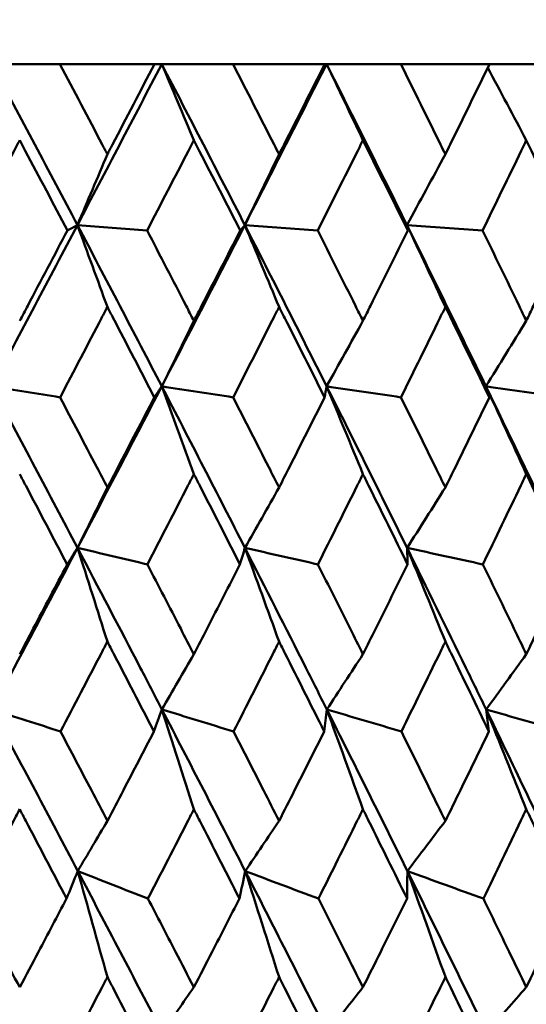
# Model space of a CAD drawing. Header units: millimetres. Extents: x 61 to 1929, y 482 to 2664.
# Tile 98 of 219: x 795.34 to 798.69, y 564.03 to 570.55. Entities that reach past the tile are written whole.
import ezdxf

# ---------------------------------------------------------------- set-up
doc = ezdxf.new("R2010")
doc.units = ezdxf.units.MM
doc.header["$LTSCALE"] = 10
doc.layers.add('Widoczne (ISO)', color=7, linetype='Continuous', lineweight=50)

msp = doc.modelspace()

# ---------------------------------------------------------------- linework, layer by layer
at = {"layer": 'Widoczne (ISO)'}
for p, q in [((795.1527, 570.2569), (795.6033, 570.2569)), ((796.2288, 570.2569), (795.6033, 570.2569)), ((796.2288, 570.2569), (796.2769, 570.2569)), ((796.2769, 570.2569), (796.7491, 570.2569)), ((797.3564, 570.2569), (796.7491, 570.2569)), ((797.3564, 570.2569), (797.3684, 570.2569)), ((797.3684, 570.2569), (797.8602, 570.2569)), ((798.4469, 570.2569), (797.8602, 570.2569)), ((798.4469, 570.2569), (798.9324, 570.2569))]:
    msp.add_line(p, q, dxfattribs=at)
msp.add_circle((787.9742, 532.2569), 50, dxfattribs=at)
for points in [[(795.1527, 570.2569), (795.3427, 569.9017), (795.5314, 569.5462), (795.7187, 569.1906)], [(796.2769, 570.2569), (796.092, 569.9017), (795.9059, 569.5462), (795.7187, 569.1906)], [(796.2769, 570.2569), (796.4618, 569.9017), (796.6453, 569.5462), (796.8272, 569.1906)], [(796.4898, 569.7527), (796.419, 569.9212), (796.3481, 570.0892), (796.2769, 570.2569)], [(797.3684, 570.2569), (797.1893, 569.9017), (797.0089, 569.5462), (796.8272, 569.1906)], [(797.3684, 570.2569), (797.5475, 569.9017), (797.7249, 569.5462), (797.9007, 569.1906)], [(797.6093, 569.7527), (797.5292, 569.9212), (797.4489, 570.0892), (797.3684, 570.2569)], [(798.6908, 569.7527), (798.6059, 569.9133), (798.5208, 570.0735), (798.4354, 570.2333)], [(795.9172, 569.6593), (795.8511, 569.5028), (795.785, 569.3466), (795.7187, 569.1906)], [(797.054, 569.6593), (796.9785, 569.5028), (796.9029, 569.3466), (796.8272, 569.1906)], [(798.1551, 569.6593), (798.0704, 569.5028), (797.9856, 569.3466), (797.9007, 569.1906)], [(795.7187, 569.1906), (795.5312, 568.8346), (795.3427, 568.4783), (795.153, 568.122)], [(795.7187, 569.1906), (795.6966, 569.1785), (795.6744, 569.1664), (795.6523, 569.1543)], [(795.9172, 568.648), (795.8512, 568.8293), (795.7851, 569.0102), (795.7187, 569.1906)], [(795.7187, 569.1906), (795.9063, 568.8346), (796.0925, 568.4783), (796.2773, 568.122)], [(795.7187, 569.1906), (795.8726, 569.1785), (796.0265, 569.1664), (796.1804, 569.1543)], [(796.8272, 569.1906), (796.6452, 568.8346), (796.4619, 568.4783), (796.2773, 568.122)], [(796.8272, 569.1906), (796.817, 569.1785), (796.8069, 569.1664), (796.7967, 569.1543)], [(797.054, 568.648), (796.9786, 568.8293), (796.903, 569.0102), (796.8272, 569.1906)], [(796.8272, 569.1906), (797.0093, 568.8346), (797.1899, 568.4783), (797.3689, 568.122)], [(796.8272, 569.1906), (796.9879, 569.1785), (797.1487, 569.1664), (797.3095, 569.1543)], [(798.1551, 568.648), (798.0705, 568.8293), (797.9857, 569.0102), (797.9007, 569.1906)], [(797.9007, 569.1906), (797.9026, 569.1785), (797.9045, 569.1664), (797.9064, 569.1543)], [(797.9007, 569.1906), (798.0766, 568.8346), (798.2509, 568.4783), (798.4234, 568.122)], [(797.9007, 569.1906), (798.0677, 569.1785), (798.2347, 569.1664), (798.4017, 569.1543)], [(796.4898, 568.556), (796.4191, 568.4111), (796.3482, 568.2664), (796.2773, 568.122)], [(797.6093, 568.556), (797.5293, 568.4111), (797.4491, 568.2664), (797.3689, 568.122)], [(798.6908, 568.556), (798.6017, 568.4111), (798.5126, 568.2664), (798.4234, 568.122)], [(795.153, 568.122), (795.3034, 568.0977), (795.4537, 568.0734), (795.6041, 568.0491)], [(795.153, 568.122), (795.3431, 567.7653), (795.5319, 567.4085), (795.7195, 567.0518)], [(796.2773, 568.122), (796.0926, 567.7653), (795.9066, 567.4085), (795.7195, 567.0518)], [(796.2773, 568.122), (796.2609, 568.0977), (796.2444, 568.0734), (796.228, 568.0491)], [(796.4898, 567.5403), (796.4192, 567.7347), (796.3484, 567.9286), (796.2773, 568.122)], [(796.2773, 568.122), (796.4349, 568.0977), (796.5924, 568.0734), (796.7499, 568.0491)], [(796.2773, 568.122), (796.4623, 567.7653), (796.6459, 567.4085), (796.828, 567.0518)], [(797.3689, 568.122), (797.3644, 568.0977), (797.36, 568.0734), (797.3556, 568.0491)], [(797.6093, 567.5403), (797.5294, 567.7347), (797.4493, 567.9286), (797.3689, 568.122)], [(797.3689, 568.122), (797.5329, 568.0977), (797.697, 568.0734), (797.861, 568.0491)], [(797.3689, 568.122), (797.5481, 567.7653), (797.7257, 567.4085), (797.9016, 567.0518)], [(798.6908, 567.5403), (798.6019, 567.7347), (798.5128, 567.9286), (798.4234, 568.122)], [(798.4234, 568.122), (798.5933, 568.0977), (798.7632, 568.0734), (798.9332, 568.0491)], [(798.4234, 568.122), (798.5961, 567.7653), (798.767, 567.4085), (798.9361, 567.0518)], [(798.4234, 568.122), (798.431, 568.0977), (798.4385, 568.0734), (798.4461, 568.0491)], [(795.9172, 567.4516), (795.8513, 567.3181), (795.7854, 567.1849), (795.7195, 567.0518)], [(797.054, 567.4516), (796.9788, 567.3181), (796.9034, 567.1849), (796.828, 567.0518)], [(798.1551, 567.4516), (798.0707, 567.3181), (797.9862, 567.1849), (797.9016, 567.0518)], [(795.7195, 567.0518), (795.6965, 567.0153), (795.6735, 566.9788), (795.6506, 566.9423)], [(795.9172, 566.4306), (795.8515, 566.6382), (795.7856, 566.8453), (795.7195, 567.0518)], [(795.7195, 567.0518), (795.8737, 567.0153), (796.0279, 566.9788), (796.1821, 566.9423)], [(796.828, 567.0518), (796.817, 567.0153), (796.8061, 566.9788), (796.795, 566.9423)], [(797.054, 566.4306), (796.979, 566.6382), (796.9037, 566.8453), (796.828, 567.0518)], [(796.828, 567.0518), (796.9891, 567.0153), (797.1501, 566.9788), (797.3111, 566.9423)], [(798.1551, 566.4306), (798.0709, 566.6382), (797.9864, 566.8453), (797.9016, 567.0518)], [(797.9016, 567.0518), (798.0688, 567.0153), (798.236, 566.9788), (798.4033, 566.9423)], [(797.9016, 567.0518), (797.9027, 567.0153), (797.9037, 566.9788), (797.9047, 566.9423)], [(796.4898, 566.3468), (796.4194, 566.2247), (796.349, 566.1027), (796.2786, 565.981)], [(797.6093, 566.3468), (797.5297, 566.2247), (797.45, 566.1027), (797.3703, 565.981)], [(798.6908, 566.3468), (798.6022, 566.2247), (798.5136, 566.1027), (798.4249, 565.981)], [(795.1541, 565.981), (795.305, 565.9323), (795.4559, 565.8835), (795.6068, 565.8348)], [(795.1541, 565.981), (795.3441, 565.6241), (795.5331, 565.2672), (795.721, 564.9102)], [(796.2786, 565.981), (796.2609, 565.9323), (796.2431, 565.8835), (796.2254, 565.8348)], [(796.4898, 565.3196), (796.4197, 565.5406), (796.3493, 565.7611), (796.2786, 565.981)], [(796.2786, 565.981), (796.4365, 565.9323), (796.5945, 565.8835), (796.7525, 565.8348)], [(796.2786, 565.981), (796.4636, 565.6241), (796.6473, 565.2672), (796.8298, 564.9102)], [(797.3703, 565.981), (797.3646, 565.9323), (797.3588, 565.8835), (797.353, 565.8348)], [(797.6093, 565.3196), (797.53, 565.5406), (797.4503, 565.7611), (797.3703, 565.981)], [(797.3703, 565.981), (797.5347, 565.9323), (797.6991, 565.8835), (797.8635, 565.8348)], [(797.3703, 565.981), (797.5495, 565.6241), (797.7273, 565.2672), (797.9036, 564.9102)], [(798.6908, 565.3196), (798.6026, 565.5406), (798.5139, 565.7611), (798.4249, 565.981)], [(798.4249, 565.981), (798.5951, 565.9323), (798.7653, 565.8835), (798.9356, 565.8348)], [(798.4249, 565.981), (798.5976, 565.6241), (798.7688, 565.2672), (798.9382, 564.9102)], [(798.4249, 565.981), (798.4312, 565.9323), (798.4375, 565.8835), (798.4437, 565.8348)], [(795.9172, 565.2426), (795.8518, 565.1317), (795.7864, 565.0209), (795.721, 564.9102)], [(797.054, 565.2426), (796.9793, 565.1317), (796.9046, 565.0209), (796.8298, 564.9102)], [(798.1551, 565.2426), (798.0713, 565.1317), (797.9875, 565.0209), (797.9036, 564.9102)], [(795.721, 564.9102), (795.6964, 564.8493), (795.6717, 564.7883), (795.647, 564.7273)], [(795.9172, 564.2082), (795.8521, 564.4428), (795.7867, 564.6768), (795.721, 564.9102)], [(795.721, 564.9102), (795.8759, 564.8493), (796.0307, 564.7883), (796.1857, 564.7273)], [(795.721, 564.9102), (795.9087, 564.5536), (796.0953, 564.1969), (796.2806, 563.8404)], [(796.8298, 564.9102), (796.8171, 564.8493), (796.8044, 564.7883), (796.7916, 564.7273)], [(797.054, 564.2082), (796.9797, 564.4428), (796.9049, 564.6768), (796.8298, 564.9102)], [(796.8298, 564.9102), (796.9913, 564.8493), (797.1529, 564.7883), (797.3145, 564.7273)], [(796.8298, 564.9102), (797.012, 564.5536), (797.193, 564.1969), (797.3726, 563.8404)], [(797.9036, 564.9102), (797.9029, 564.8493), (797.9022, 564.7883), (797.9014, 564.7273)], [(798.1551, 564.2082), (798.0717, 564.4428), (797.9878, 564.6768), (797.9036, 564.9102)], [(797.9036, 564.9102), (798.0712, 564.8493), (798.2389, 564.7883), (798.4066, 564.7273)], [(797.9036, 564.9102), (798.0797, 564.5536), (798.2544, 564.1969), (798.4275, 563.8404)], [(796.4898, 564.1399), (796.4201, 564.0399), (796.3504, 563.9401), (796.2806, 563.8404)], [(797.6093, 564.1399), (797.5304, 564.0399), (797.4515, 563.9401), (797.3726, 563.8404)], [(798.6908, 564.1399), (798.603, 564.0399), (798.5153, 563.9401), (798.4275, 563.8404)]]:
    msp.add_open_spline(points, degree=3, dxfattribs=at)
for points, knots in [([(795.6033, 570.2569), (795.6969, 570.0793), (795.7903, 569.9016), (795.8946, 569.7024), (795.9059, 569.6808), (795.9172, 569.6593)], [0, 0, 0, 0, 0.06135239, 0.06135239, 0.06879633, 0.06879633, 0.06879633, 0.06879633]), ([(795.9172, 569.6593), (795.9285, 569.6808), (795.9397, 569.7024), (796.0439, 569.9016), (796.1365, 570.0793), (796.2288, 570.2569)], [0.05393723, 0.05393723, 0.05393723, 0.05393723, 0.06137399, 0.06137399, 0.12273355, 0.12273355, 0.12273355, 0.12273355]), ([(796.7491, 570.2569), (796.8401, 570.0793), (796.9308, 569.9016), (797.0321, 569.7024), (797.0431, 569.6808), (797.054, 569.6593)], [0, 0, 0, 0, 0.06135239, 0.06135239, 0.06879633, 0.06879633, 0.06879633, 0.06879633]), ([(797.054, 569.6593), (797.065, 569.6808), (797.0759, 569.7024), (797.177, 569.9016), (797.2669, 570.0793), (797.3564, 570.2569)], [0.05393723, 0.05393723, 0.05393723, 0.05393723, 0.06137399, 0.06137399, 0.12273355, 0.12273355, 0.12273355, 0.12273355]), ([(797.8602, 570.2569), (797.9483, 570.0793), (798.036, 569.9016), (798.1339, 569.7024), (798.1445, 569.6808), (798.1551, 569.6593)], [0, 0, 0, 0, 0.06135239, 0.06135239, 0.06879633, 0.06879633, 0.06879633, 0.06879633]), ([(798.1551, 569.6593), (798.1656, 569.6808), (798.1762, 569.7024), (798.2738, 569.9016), (798.3606, 570.0793), (798.4469, 570.2569)], [0.05393723, 0.05393723, 0.05393723, 0.05393723, 0.06137399, 0.06137399, 0.12273355, 0.12273355, 0.12273355, 0.12273355]), ([(795.3367, 569.7527), (795.3244, 569.7295), (795.3121, 569.7063), (795.2064, 569.5068), (795.1128, 569.3306), (795.019, 569.1543)], [0.05804162, 0.05804162, 0.05804162, 0.05804162, 0.06605559, 0.06605559, 0.12689392, 0.12689392, 0.12689392, 0.12689392]), ([(795.6523, 569.1543), (795.5598, 569.3305), (795.4669, 569.5068), (795.3613, 569.7062), (795.349, 569.7294), (795.3367, 569.7527)], [0.00523804, 0.00523804, 0.00523804, 0.00523804, 0.06606705, 0.06606705, 0.07409033, 0.07409033, 0.07409033, 0.07409033]), ([(796.4898, 569.7527), (796.4778, 569.7295), (796.4659, 569.7063), (796.363, 569.5068), (796.2718, 569.3306), (796.1804, 569.1543)], [0.05804162, 0.05804162, 0.05804162, 0.05804162, 0.06605559, 0.06605559, 0.12689392, 0.12689392, 0.12689392, 0.12689392]), ([(796.7967, 569.1543), (796.7068, 569.3305), (796.6164, 569.5068), (796.5138, 569.7062), (796.5018, 569.7294), (796.4898, 569.7527)], [0.00523804, 0.00523804, 0.00523804, 0.00523804, 0.06606705, 0.06606705, 0.07409033, 0.07409033, 0.07409033, 0.07409033]), ([(797.6093, 569.7527), (797.5977, 569.7295), (797.5861, 569.7063), (797.4865, 569.5068), (797.3981, 569.3306), (797.3095, 569.1543)], [0.05804162, 0.05804162, 0.05804162, 0.05804162, 0.06605559, 0.06605559, 0.12689392, 0.12689392, 0.12689392, 0.12689392]), ([(797.9064, 569.1543), (797.8194, 569.3305), (797.7319, 569.5068), (797.6325, 569.7062), (797.6209, 569.7294), (797.6093, 569.7527)], [0.00523804, 0.00523804, 0.00523804, 0.00523804, 0.06606705, 0.06606705, 0.07409033, 0.07409033, 0.07409033, 0.07409033]), ([(798.6908, 569.7527), (798.6796, 569.7295), (798.6684, 569.7063), (798.5724, 569.5068), (798.4872, 569.3306), (798.4017, 569.1543)], [0.05804162, 0.05804162, 0.05804162, 0.05804162, 0.06605559, 0.06605559, 0.12689392, 0.12689392, 0.12689392, 0.12689392]), ([(798.9768, 569.1543), (798.8931, 569.3305), (798.8089, 569.5068), (798.7131, 569.7062), (798.7019, 569.7294), (798.6908, 569.7527)], [0.00523804, 0.00523804, 0.00523804, 0.00523804, 0.06606705, 0.06606705, 0.07409033, 0.07409033, 0.07409033, 0.07409033]), ([(795.3367, 568.556), (795.3544, 568.5895), (795.3721, 568.6229), (795.4775, 568.8224), (795.565, 568.9883), (795.6523, 569.1543)], [0.04993807, 0.04993807, 0.04993807, 0.04993807, 0.0614821, 0.0614821, 0.11877783, 0.11877783, 0.11877783, 0.11877783]), ([(796.1804, 569.1543), (796.2666, 568.9883), (796.3525, 568.8224), (796.4553, 568.623), (796.4726, 568.5895), (796.4898, 568.556)], [0.00418374, 0.00418374, 0.00418374, 0.00418374, 0.06147247, 0.06147247, 0.07302352, 0.07302352, 0.07302352, 0.07302352]), ([(796.4898, 568.556), (796.507, 568.5895), (796.5242, 568.6229), (796.6268, 568.8224), (796.7119, 568.9883), (796.7967, 569.1543)], [0.04993807, 0.04993807, 0.04993807, 0.04993807, 0.0614821, 0.0614821, 0.11877783, 0.11877783, 0.11877783, 0.11877783]), ([(797.3095, 569.1543), (797.393, 568.9883), (797.4763, 568.8224), (797.5759, 568.623), (797.5926, 568.5895), (797.6093, 568.556)], [0.00418374, 0.00418374, 0.00418374, 0.00418374, 0.06147247, 0.06147247, 0.07302352, 0.07302352, 0.07302352, 0.07302352]), ([(797.6093, 568.556), (797.626, 568.5895), (797.6426, 568.6229), (797.742, 568.8224), (797.8243, 568.9883), (797.9064, 569.1543)], [0.04993807, 0.04993807, 0.04993807, 0.04993807, 0.0614821, 0.0614821, 0.11877783, 0.11877783, 0.11877783, 0.11877783]), ([(798.4017, 569.1543), (798.4823, 568.9883), (798.5626, 568.8224), (798.6586, 568.623), (798.6747, 568.5895), (798.6908, 568.556)], [0.00418374, 0.00418374, 0.00418374, 0.00418374, 0.06147247, 0.06147247, 0.07302352, 0.07302352, 0.07302352, 0.07302352]), ([(798.6908, 568.556), (798.7068, 568.5895), (798.7229, 568.6229), (798.8186, 568.8224), (798.8978, 568.9883), (798.9768, 569.1543)], [0.04993807, 0.04993807, 0.04993807, 0.04993807, 0.0614821, 0.0614821, 0.11877783, 0.11877783, 0.11877783, 0.11877783]), ([(795.9172, 568.648), (795.9044, 568.6235), (795.8917, 568.5991), (795.7876, 568.3995), (795.696, 568.2243), (795.6041, 568.0491)], [0.06241522, 0.06241522, 0.06241522, 0.06241522, 0.0708546, 0.0708546, 0.13127416, 0.13127416, 0.13127416, 0.13127416]), ([(796.228, 568.0491), (796.1375, 568.2243), (796.0466, 568.3994), (795.9427, 568.599), (795.93, 568.6235), (795.9172, 568.648)], [0.01044349, 0.01044349, 0.01044349, 0.01044349, 0.07085106, 0.07085106, 0.07930241, 0.07930241, 0.07930241, 0.07930241]), ([(797.054, 568.648), (797.0417, 568.6235), (797.0293, 568.5991), (796.9282, 568.3995), (796.8392, 568.2243), (796.7499, 568.0491)], [0.06241522, 0.06241522, 0.06241522, 0.06241522, 0.0708546, 0.0708546, 0.13127416, 0.13127416, 0.13127416, 0.13127416]), ([(797.3556, 568.0491), (797.2678, 568.2243), (797.1797, 568.3994), (797.0788, 568.599), (797.0664, 568.6235), (797.054, 568.648)], [0.01044349, 0.01044349, 0.01044349, 0.01044349, 0.07085106, 0.07085106, 0.07930241, 0.07930241, 0.07930241, 0.07930241]), ([(798.1551, 568.648), (798.1431, 568.6235), (798.1311, 568.5991), (798.0335, 568.3995), (797.9474, 568.2243), (797.861, 568.0491)], [0.06241522, 0.06241522, 0.06241522, 0.06241522, 0.0708546, 0.0708546, 0.13127416, 0.13127416, 0.13127416, 0.13127416]), ([(798.4461, 568.0491), (798.3615, 568.2243), (798.2764, 568.3994), (798.179, 568.599), (798.167, 568.6235), (798.1551, 568.648)], [0.01044349, 0.01044349, 0.01044349, 0.01044349, 0.07085106, 0.07085106, 0.07930241, 0.07930241, 0.07930241, 0.07930241]), ([(795.6041, 568.0491), (795.6851, 567.8951), (795.7659, 567.741), (795.8701, 567.5418), (795.8936, 567.4967), (795.9172, 567.4516)], [0.00838421, 0.00838421, 0.00838421, 0.00838421, 0.06155515, 0.06155515, 0.07712864, 0.07712864, 0.07712864, 0.07712864]), ([(795.9172, 567.4516), (795.9407, 567.4967), (795.9643, 567.5418), (796.068, 567.741), (796.1481, 567.8951), (796.228, 568.0491)], [0.04598621, 0.04598621, 0.04598621, 0.04598621, 0.06155279, 0.06155279, 0.11473062, 0.11473062, 0.11473062, 0.11473062]), ([(796.7499, 568.0491), (796.8287, 567.8951), (796.9071, 567.741), (797.0083, 567.5418), (797.0312, 567.4967), (797.054, 567.4516)], [0.00838421, 0.00838421, 0.00838421, 0.00838421, 0.06155515, 0.06155515, 0.07712864, 0.07712864, 0.07712864, 0.07712864]), ([(797.054, 567.4516), (797.0769, 567.4967), (797.0997, 567.5418), (797.2005, 567.741), (797.2781, 567.8951), (797.3556, 568.0491)], [0.04598621, 0.04598621, 0.04598621, 0.04598621, 0.06155279, 0.06155279, 0.11473062, 0.11473062, 0.11473062, 0.11473062]), ([(797.861, 568.0491), (797.9372, 567.8951), (798.0131, 567.741), (798.1108, 567.5418), (798.133, 567.4967), (798.1551, 567.4516)], [0.00838421, 0.00838421, 0.00838421, 0.00838421, 0.06155515, 0.06155515, 0.07712864, 0.07712864, 0.07712864, 0.07712864]), ([(798.1551, 567.4516), (798.1771, 567.4967), (798.1992, 567.5418), (798.2965, 567.741), (798.3715, 567.8951), (798.4461, 568.0491)], [0.04598621, 0.04598621, 0.04598621, 0.04598621, 0.06155279, 0.06155279, 0.11473062, 0.11473062, 0.11473062, 0.11473062]), ([(795.6506, 566.9423), (795.5596, 567.1164), (795.4683, 567.2904), (795.3634, 567.4897), (795.3501, 567.515), (795.3367, 567.5403)], [0.01556037, 0.01556037, 0.01556037, 0.01556037, 0.07555527, 0.07555527, 0.08428623, 0.08428623, 0.08428623, 0.08428623]), ([(796.4898, 567.5403), (796.4769, 567.5151), (796.4639, 567.4898), (796.3616, 567.2905), (796.272, 567.1164), (796.1821, 566.9423)], [0.06686277, 0.06686277, 0.06686277, 0.06686277, 0.07557848, 0.07557848, 0.13558897, 0.13558897, 0.13558897, 0.13558897]), ([(796.795, 566.9423), (796.7066, 567.1164), (796.6178, 567.2904), (796.5158, 567.4897), (796.5028, 567.515), (796.4898, 567.5403)], [0.01556037, 0.01556037, 0.01556037, 0.01556037, 0.07555527, 0.07555527, 0.08428623, 0.08428623, 0.08428623, 0.08428623]), ([(797.6093, 567.5403), (797.5967, 567.5151), (797.5842, 567.4898), (797.4851, 567.2905), (797.3983, 567.1164), (797.3111, 566.9423)], [0.06686277, 0.06686277, 0.06686277, 0.06686277, 0.07557848, 0.07557848, 0.13558897, 0.13558897, 0.13558897, 0.13558897]), ([(797.9047, 566.9423), (797.8192, 567.1164), (797.7333, 567.2904), (797.6344, 567.4897), (797.6219, 567.515), (797.6093, 567.5403)], [0.01556037, 0.01556037, 0.01556037, 0.01556037, 0.07555527, 0.07555527, 0.08428623, 0.08428623, 0.08428623, 0.08428623]), ([(798.6908, 567.5403), (798.6787, 567.5151), (798.6666, 567.4898), (798.5711, 567.2905), (798.4874, 567.1164), (798.4033, 566.9423)], [0.06686277, 0.06686277, 0.06686277, 0.06686277, 0.07557848, 0.07557848, 0.13558897, 0.13558897, 0.13558897, 0.13558897]), ([(798.9752, 566.9423), (798.8929, 567.1164), (798.8102, 567.2904), (798.715, 567.4897), (798.7029, 567.515), (798.6908, 567.5403)], [0.01556037, 0.01556037, 0.01556037, 0.01556037, 0.07555527, 0.07555527, 0.08428623, 0.08428623, 0.08428623, 0.08428623]), ([(795.7195, 567.0518), (795.5804, 566.7868), (795.4407, 566.5218), (795.2517, 566.1649), (795.2029, 566.073), (795.1541, 565.981)], [0.3692784, 0.3692784, 0.3692784, 0.3692784, 0.4608442, 0.4608442, 0.492629, 0.492629, 0.492629, 0.492629]), ([(795.7195, 567.0518), (795.8588, 566.7868), (795.9974, 566.5218), (796.1831, 566.1649), (796.2309, 566.073), (796.2786, 565.981)], [0.3692784, 0.3692784, 0.3692784, 0.3692784, 0.4608442, 0.4608442, 0.492629, 0.492629, 0.492629, 0.492629]), ([(796.828, 567.0518), (796.9633, 566.7868), (797.0978, 566.5218), (797.2778, 566.1649), (797.3241, 566.073), (797.3703, 565.981)], [0.3692784, 0.3692784, 0.3692784, 0.3692784, 0.4608442, 0.4608442, 0.492629, 0.492629, 0.492629, 0.492629]), ([(797.9016, 567.0518), (798.0324, 566.7868), (798.1622, 566.5218), (798.3358, 566.1649), (798.3804, 566.073), (798.4249, 565.981)], [0.3692784, 0.3692784, 0.3692784, 0.3692784, 0.4608442, 0.4608442, 0.492629, 0.492629, 0.492629, 0.492629]), ([(795.3367, 566.3468), (795.3666, 566.4033), (795.3965, 566.4598), (795.5012, 566.6583), (795.576, 566.8003), (795.6506, 566.9423)], [0.04208868, 0.04208868, 0.04208868, 0.04208868, 0.06158988, 0.06158988, 0.11059803, 0.11059803, 0.11059803, 0.11059803]), ([(796.1821, 566.9423), (796.2558, 566.8004), (796.3292, 566.6584), (796.4316, 566.4599), (796.4607, 566.4033), (796.4898, 566.3468)], [0.01259731, 0.01259731, 0.01259731, 0.01259731, 0.06159863, 0.06159863, 0.08110666, 0.08110666, 0.08110666, 0.08110666]), ([(796.4898, 566.3468), (796.5189, 566.4033), (796.5479, 566.4598), (796.6499, 566.6583), (796.7226, 566.8003), (796.795, 566.9423)], [0.04208868, 0.04208868, 0.04208868, 0.04208868, 0.06158988, 0.06158988, 0.11059803, 0.11059803, 0.11059803, 0.11059803]), ([(797.3111, 566.9423), (797.3825, 566.8004), (797.4537, 566.6584), (797.5529, 566.4599), (797.5811, 566.4033), (797.6093, 566.3468)], [0.01259731, 0.01259731, 0.01259731, 0.01259731, 0.06159863, 0.06159863, 0.08110666, 0.08110666, 0.08110666, 0.08110666]), ([(797.6093, 566.3468), (797.6375, 566.4033), (797.6656, 566.4598), (797.7643, 566.6583), (797.8346, 566.8003), (797.9047, 566.9423)], [0.04208868, 0.04208868, 0.04208868, 0.04208868, 0.06158988, 0.06158988, 0.11059803, 0.11059803, 0.11059803, 0.11059803]), ([(798.4033, 566.9423), (798.4722, 566.8004), (798.5408, 566.6584), (798.6364, 566.4599), (798.6636, 566.4033), (798.6908, 566.3468)], [0.01259731, 0.01259731, 0.01259731, 0.01259731, 0.06159863, 0.06159863, 0.08110666, 0.08110666, 0.08110666, 0.08110666]), ([(798.6908, 566.3468), (798.7179, 566.4033), (798.745, 566.4598), (798.84, 566.6583), (798.9077, 566.8003), (798.9752, 566.9423)], [0.04208868, 0.04208868, 0.04208868, 0.04208868, 0.06158988, 0.06158988, 0.11059803, 0.11059803, 0.11059803, 0.11059803]), ([(795.9172, 566.4306), (795.9039, 566.4051), (795.8907, 566.3795), (795.7874, 566.1809), (795.6972, 566.0079), (795.6068, 565.8348)], [0.07138254, 0.07138254, 0.07138254, 0.07138254, 0.08018544, 0.08018544, 0.13983561, 0.13983561, 0.13983561, 0.13983561]), ([(796.2254, 565.8348), (796.1362, 566.0078), (796.0468, 566.1808), (795.9438, 566.3794), (795.9305, 566.405), (795.9172, 566.4306)], [0.02053386, 0.02053386, 0.02053386, 0.02053386, 0.08016461, 0.08016461, 0.08898694, 0.08898694, 0.08898694, 0.08898694]), ([(797.054, 566.4306), (797.0412, 566.4051), (797.0283, 566.3795), (796.9281, 566.1809), (796.8404, 566.0079), (796.7525, 565.8348)], [0.07138254, 0.07138254, 0.07138254, 0.07138254, 0.08018544, 0.08018544, 0.13983561, 0.13983561, 0.13983561, 0.13983561]), ([(797.353, 565.8348), (797.2666, 566.0078), (797.1798, 566.1808), (797.0798, 566.3794), (797.0669, 566.405), (797.054, 566.4306)], [0.02053386, 0.02053386, 0.02053386, 0.02053386, 0.08016461, 0.08016461, 0.08898694, 0.08898694, 0.08898694, 0.08898694]), ([(798.1551, 566.4306), (798.1426, 566.4051), (798.1302, 566.3795), (798.0333, 566.1809), (797.9486, 566.0079), (797.8635, 565.8348)], [0.07138254, 0.07138254, 0.07138254, 0.07138254, 0.08018544, 0.08018544, 0.13983561, 0.13983561, 0.13983561, 0.13983561]), ([(798.4437, 565.8348), (798.3603, 566.0078), (798.2766, 566.1808), (798.18, 566.3794), (798.1675, 566.405), (798.1551, 566.4306)], [0.02053386, 0.02053386, 0.02053386, 0.02053386, 0.08016461, 0.08016461, 0.08898694, 0.08898694, 0.08898694, 0.08898694]), ([(795.6068, 565.8348), (795.675, 565.7051), (795.7431, 565.5754), (795.8464, 565.378), (795.8818, 565.3103), (795.9172, 565.2426)], [0.01681985, 0.01681985, 0.01681985, 0.01681985, 0.06159108, 0.06159108, 0.08495433, 0.08495433, 0.08495433, 0.08495433]), ([(795.9172, 565.2426), (795.9525, 565.3103), (795.9878, 565.378), (796.0907, 565.5753), (796.1581, 565.7051), (796.2254, 565.8348)], [0.03825175, 0.03825175, 0.03825175, 0.03825175, 0.06160817, 0.06160817, 0.10638617, 0.10638617, 0.10638617, 0.10638617]), ([(796.7525, 565.8348), (796.8188, 565.7051), (796.8849, 565.5754), (796.9853, 565.378), (797.0197, 565.3103), (797.054, 565.2426)], [0.01681985, 0.01681985, 0.01681985, 0.01681985, 0.06159108, 0.06159108, 0.08495433, 0.08495433, 0.08495433, 0.08495433]), ([(797.054, 565.2426), (797.0884, 565.3103), (797.1226, 565.378), (797.2224, 565.5753), (797.2878, 565.7051), (797.353, 565.8348)], [0.03825175, 0.03825175, 0.03825175, 0.03825175, 0.06160817, 0.06160817, 0.10638617, 0.10638617, 0.10638617, 0.10638617]), ([(797.8635, 565.8348), (797.9277, 565.7051), (797.9916, 565.5754), (798.0887, 565.378), (798.1219, 565.3103), (798.1551, 565.2426)], [0.01681985, 0.01681985, 0.01681985, 0.01681985, 0.06159108, 0.06159108, 0.08495433, 0.08495433, 0.08495433, 0.08495433]), ([(798.1551, 565.2426), (798.1882, 565.3103), (798.2213, 565.378), (798.3177, 565.5753), (798.3808, 565.7051), (798.4437, 565.8348)], [0.03825175, 0.03825175, 0.03825175, 0.03825175, 0.06160817, 0.06160817, 0.10638617, 0.10638617, 0.10638617, 0.10638617]), ([(795.3367, 565.3196), (795.3235, 565.2945), (795.3103, 565.2693), (795.2064, 565.0719), (795.1155, 564.8996), (795.0244, 564.7273)], [0.07597559, 0.07597559, 0.07597559, 0.07597559, 0.08464777, 0.08464777, 0.14401425, 0.14401425, 0.14401425, 0.14401425]), ([(795.647, 564.7273), (795.5571, 564.8995), (795.4669, 565.0717), (795.3632, 565.2692), (795.35, 565.2944), (795.3367, 565.3196)], [0.02530969, 0.02530969, 0.02530969, 0.02530969, 0.08465152, 0.08465152, 0.09334823, 0.09334823, 0.09334823, 0.09334823]), ([(796.4898, 565.3196), (796.4769, 565.2945), (796.4641, 565.2693), (796.363, 565.0719), (796.2745, 564.8996), (796.1857, 564.7273)], [0.07597559, 0.07597559, 0.07597559, 0.07597559, 0.08464777, 0.08464777, 0.14401425, 0.14401425, 0.14401425, 0.14401425]), ([(796.7916, 564.7273), (796.7042, 564.8995), (796.6165, 565.0717), (796.5156, 565.2692), (796.5027, 565.2944), (796.4898, 565.3196)], [0.02530969, 0.02530969, 0.02530969, 0.02530969, 0.08465152, 0.08465152, 0.09334823, 0.09334823, 0.09334823, 0.09334823]), ([(797.6093, 565.3196), (797.5968, 565.2945), (797.5844, 565.2693), (797.4864, 565.0719), (797.4007, 564.8996), (797.3145, 564.7273)], [0.07597559, 0.07597559, 0.07597559, 0.07597559, 0.08464777, 0.08464777, 0.14401425, 0.14401425, 0.14401425, 0.14401425]), ([(797.9014, 564.7273), (797.8169, 564.8995), (797.732, 565.0717), (797.6343, 565.2692), (797.6218, 565.2944), (797.6093, 565.3196)], [0.02530969, 0.02530969, 0.02530969, 0.02530969, 0.08465152, 0.08465152, 0.09334823, 0.09334823, 0.09334823, 0.09334823]), ([(798.6908, 565.3196), (798.6788, 565.2945), (798.6667, 565.2693), (798.5724, 565.0719), (798.4896, 564.8996), (798.4066, 564.7273)], [0.07597559, 0.07597559, 0.07597559, 0.07597559, 0.08464777, 0.08464777, 0.14401425, 0.14401425, 0.14401425, 0.14401425]), ([(798.972, 564.7273), (798.8907, 564.8995), (798.809, 565.0717), (798.7148, 565.2692), (798.7028, 565.2944), (798.6908, 565.3196)], [0.02530969, 0.02530969, 0.02530969, 0.02530969, 0.08465152, 0.08465152, 0.09334823, 0.09334823, 0.09334823, 0.09334823]), ([(795.0244, 564.7273), (795.0869, 564.61), (795.1494, 564.4926), (795.2535, 564.2968), (795.2951, 564.2184), (795.3367, 564.1399)], [0.02104899, 0.02104899, 0.02104899, 0.02104899, 0.0615671, 0.0615671, 0.08866561, 0.08866561, 0.08866561, 0.08866561]), ([(795.3367, 564.1399), (795.3783, 564.2183), (795.4198, 564.2968), (795.5234, 564.4926), (795.5852, 564.61), (795.647, 564.7273)], [0.03448054, 0.03448054, 0.03448054, 0.03448054, 0.06157222, 0.06157222, 0.10209717, 0.10209717, 0.10209717, 0.10209717]), ([(796.1857, 564.7273), (796.2466, 564.61), (796.3075, 564.4926), (796.4088, 564.2968), (796.4493, 564.2184), (796.4898, 564.1399)], [0.02104899, 0.02104899, 0.02104899, 0.02104899, 0.0615671, 0.0615671, 0.08866561, 0.08866561, 0.08866561, 0.08866561]), ([(796.4898, 564.1399), (796.5303, 564.2183), (796.5707, 564.2968), (796.6714, 564.4926), (796.7316, 564.61), (796.7916, 564.7273)], [0.03448054, 0.03448054, 0.03448054, 0.03448054, 0.06157222, 0.06157222, 0.10209717, 0.10209717, 0.10209717, 0.10209717]), ([(797.3145, 564.7273), (797.3737, 564.61), (797.4326, 564.4926), (797.5308, 564.2968), (797.5701, 564.2184), (797.6093, 564.1399)], [0.02104899, 0.02104899, 0.02104899, 0.02104899, 0.0615671, 0.0615671, 0.08866561, 0.08866561, 0.08866561, 0.08866561]), ([(797.6093, 564.1399), (797.6485, 564.2183), (797.6876, 564.2968), (797.7851, 564.4926), (797.8433, 564.61), (797.9014, 564.7273)], [0.03448054, 0.03448054, 0.03448054, 0.03448054, 0.06157222, 0.06157222, 0.10209717, 0.10209717, 0.10209717, 0.10209717]), ([(798.4066, 564.7273), (798.4636, 564.61), (798.5205, 564.4926), (798.6151, 564.2968), (798.653, 564.2184), (798.6908, 564.1399)], [0.02104899, 0.02104899, 0.02104899, 0.02104899, 0.0615671, 0.0615671, 0.08866561, 0.08866561, 0.08866561, 0.08866561]), ([(798.6908, 564.1399), (798.7285, 564.2183), (798.7662, 564.2968), (798.8601, 564.4926), (798.9161, 564.61), (798.972, 564.7273)], [0.03448054, 0.03448054, 0.03448054, 0.03448054, 0.06157222, 0.06157222, 0.10209717, 0.10209717, 0.10209717, 0.10209717]), ([(795.9172, 564.2082), (795.9046, 564.184), (795.8921, 564.1599), (795.7904, 563.9641), (795.701, 563.7924), (795.6113, 563.6208)], [0.0806421, 0.0806421, 0.0806421, 0.0806421, 0.08897282, 0.08897282, 0.14811965, 0.14811965, 0.14811965, 0.14811965]), ([(796.2209, 563.6208), (796.1325, 563.7923), (796.0439, 563.9639), (795.9424, 564.1597), (795.9298, 564.1839), (795.9172, 564.2082)], [0.02983351, 0.02983351, 0.02983351, 0.02983351, 0.0889495, 0.0889495, 0.09731113, 0.09731113, 0.09731113, 0.09731113]), ([(797.054, 564.2082), (797.0419, 564.184), (797.0297, 564.1599), (796.9309, 563.9641), (796.8441, 563.7924), (796.7569, 563.6208)], [0.0806421, 0.0806421, 0.0806421, 0.0806421, 0.08897282, 0.08897282, 0.14811965, 0.14811965, 0.14811965, 0.14811965]), ([(797.3487, 563.6208), (797.263, 563.7923), (797.177, 563.9639), (797.0785, 564.1597), (797.0663, 564.1839), (797.054, 564.2082)], [0.02983351, 0.02983351, 0.02983351, 0.02983351, 0.0889495, 0.0889495, 0.09731113, 0.09731113, 0.09731113, 0.09731113]), ([(798.1551, 564.2082), (798.1433, 564.184), (798.1315, 564.1599), (798.0361, 563.9641), (797.9521, 563.7924), (797.8678, 563.6208)], [0.0806421, 0.0806421, 0.0806421, 0.0806421, 0.08897282, 0.08897282, 0.14811965, 0.14811965, 0.14811965, 0.14811965]), ([(798.4395, 563.6208), (798.3569, 563.7923), (798.2738, 563.9639), (798.1787, 564.1597), (798.1669, 564.1839), (798.1551, 564.2082)], [0.02983351, 0.02983351, 0.02983351, 0.02983351, 0.0889495, 0.0889495, 0.09731113, 0.09731113, 0.09731113, 0.09731113])]:
    msp.add_open_spline(points, degree=3, knots=knots, dxfattribs=at)

doc.saveas('drawing.dxf')
